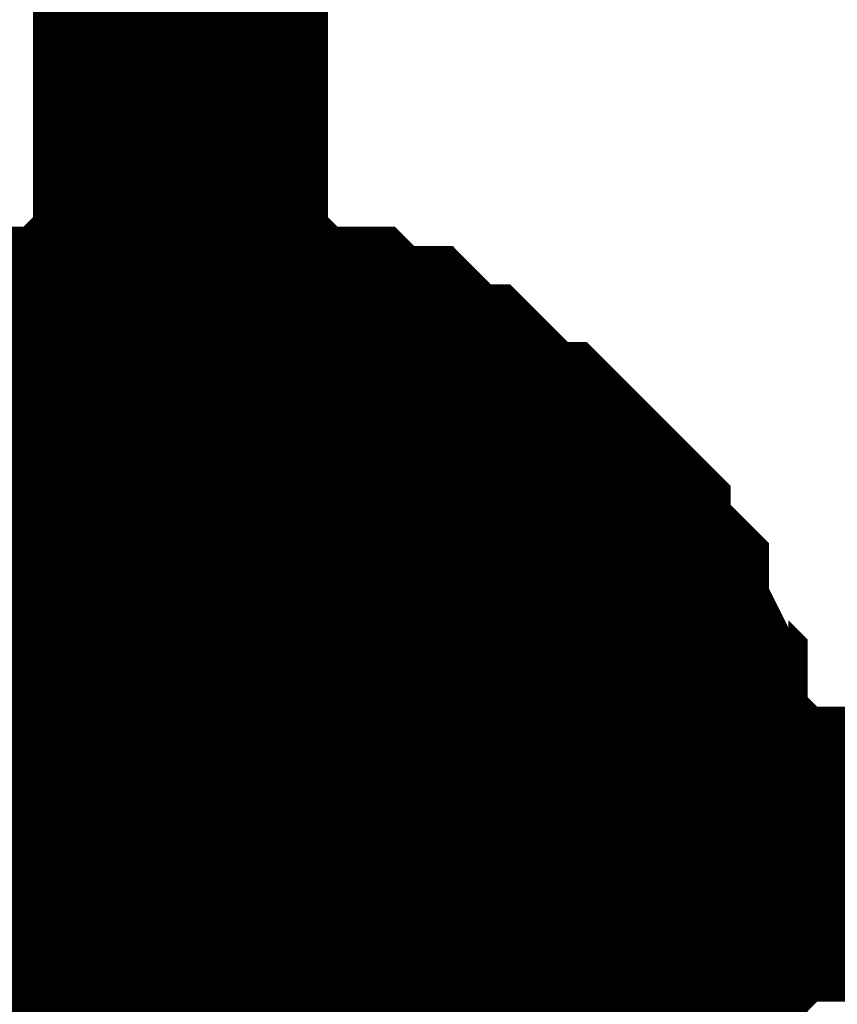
# Model space of a CAD drawing. Header units: inches. Extents: x 0 to 292, y 0 to 193.
# Tile 93 of 256: x 134.372 to 135.202, y 89.117 to 90.117. Entities that reach past the tile are written whole.
import ezdxf

# ---------------------------------------------------------------- set-up
doc = ezdxf.new("R2010")
doc.units = ezdxf.units.IN
doc.layers.add('Sheet', color=255, linetype='Continuous')

msp = doc.modelspace()

# ---------------------------------------------------------------- linework, layer by layer
at = {"layer": 'Sheet'}
for points in [[(134.53512, 91.82264, 0.29972, 0.29972, 0), (134.53512, 89.26931, 0.29972, 0.29972, 0)], [(134.2039, 89.65913, 0.29972, 0.29972, 0), (134.22338, 89.67862, 0.29972, 0.29972, 0), (134.24286, 89.69811, 0.29972, 0.29972, 0), (134.26235, 89.69811, 0.29972, 0.29972, 0), (134.28183, 89.7176, 0.29972, 0.29972, 0), (134.30131, 89.73709, 0.29972, 0.29972, 0), (134.34028, 89.73709, 0.29972, 0.29972, 0), (134.35977, 89.73709, 0.29972, 0.29972, 0), (134.37925, 89.75658, 0.29972, 0.29972, 0), (134.39873, 89.75658, 0.29972, 0.29972, 0), (134.4377, 89.75658, 0.29972, 0.29972, 0), (134.45718, 89.77607, 0.29972, 0.29972, 0), (134.47667, 89.77607, 0.29972, 0.29972, 0), (134.51564, 89.77607, 0.29972, 0.29972, 0), (134.53512, 89.77607, 0.29972, 0.29972, 0)], [(134.2039, 89.65913, 0.29972, 0.29972, 0), (134.22338, 89.67862, 0.29972, 0.29972, 0), (134.24286, 89.69811, 0.29972, 0.29972, 0), (134.26235, 89.69811, 0.29972, 0.29972, 0), (134.28183, 89.7176, 0.29972, 0.29972, 0), (134.30131, 89.73709, 0.29972, 0.29972, 0), (134.34028, 89.73709, 0.29972, 0.29972, 0), (134.35977, 89.73709, 0.29972, 0.29972, 0), (134.37925, 89.75658, 0.29972, 0.29972, 0), (134.39873, 89.75658, 0.29972, 0.29972, 0), (134.4377, 89.75658, 0.29972, 0.29972, 0), (134.45718, 89.77607, 0.29972, 0.29972, 0), (134.47667, 89.77607, 0.29972, 0.29972, 0), (134.51564, 89.77607, 0.29972, 0.29972, 0), (134.53512, 89.77607, 0.29972, 0.29972, 0)], [(134.2039, 89.65913, 0.29972, 0.29972, 0), (134.22338, 89.67862, 0.29972, 0.29972, 0), (134.24286, 89.69811, 0.29972, 0.29972, 0), (134.26235, 89.69811, 0.29972, 0.29972, 0), (134.28183, 89.7176, 0.29972, 0.29972, 0), (134.30131, 89.73709, 0.29972, 0.29972, 0), (134.34028, 89.73709, 0.29972, 0.29972, 0), (134.35977, 89.73709, 0.29972, 0.29972, 0), (134.37925, 89.75658, 0.29972, 0.29972, 0), (134.39873, 89.75658, 0.29972, 0.29972, 0), (134.4377, 89.75658, 0.29972, 0.29972, 0), (134.45718, 89.77607, 0.29972, 0.29972, 0), (134.47667, 89.77607, 0.29972, 0.29972, 0), (134.51564, 89.77607, 0.29972, 0.29972, 0), (134.53512, 89.77607, 0.29972, 0.29972, 0)], [(134.2039, 89.65913, 0.29972, 0.29972, 0), (134.22338, 89.67862, 0.29972, 0.29972, 0), (134.24286, 89.69811, 0.29972, 0.29972, 0), (134.26235, 89.69811, 0.29972, 0.29972, 0), (134.28183, 89.7176, 0.29972, 0.29972, 0), (134.30131, 89.73709, 0.29972, 0.29972, 0), (134.34028, 89.73709, 0.29972, 0.29972, 0), (134.35977, 89.73709, 0.29972, 0.29972, 0), (134.37925, 89.75658, 0.29972, 0.29972, 0), (134.39873, 89.75658, 0.29972, 0.29972, 0), (134.4377, 89.75658, 0.29972, 0.29972, 0), (134.45718, 89.77607, 0.29972, 0.29972, 0), (134.47667, 89.77607, 0.29972, 0.29972, 0), (134.51564, 89.77607, 0.29972, 0.29972, 0), (134.53512, 89.77607, 0.29972, 0.29972, 0)], [(134.2039, 89.65913, 0.29972, 0.29972, 0), (134.22338, 89.67862, 0.29972, 0.29972, 0), (134.24286, 89.69811, 0.29972, 0.29972, 0), (134.26235, 89.69811, 0.29972, 0.29972, 0), (134.28183, 89.7176, 0.29972, 0.29972, 0), (134.30131, 89.73709, 0.29972, 0.29972, 0), (134.34028, 89.73709, 0.29972, 0.29972, 0), (134.35977, 89.73709, 0.29972, 0.29972, 0), (134.37925, 89.75658, 0.29972, 0.29972, 0), (134.39873, 89.75658, 0.29972, 0.29972, 0), (134.4377, 89.75658, 0.29972, 0.29972, 0), (134.45718, 89.77607, 0.29972, 0.29972, 0), (134.47667, 89.77607, 0.29972, 0.29972, 0), (134.51564, 89.77607, 0.29972, 0.29972, 0), (134.53512, 89.77607, 0.29972, 0.29972, 0)], [(134.53512, 89.77607, 0.29972, 0.29972, 0), (134.53512, 89.77607, 0.29972, 0.29972, 0)], [(134.53512, 89.77607, 0.29972, 0.29972, 0), (134.5546, 89.77607, 0.29972, 0.29972, 0), (134.59357, 89.77607, 0.29972, 0.29972, 0), (134.61305, 89.77607, 0.29972, 0.29972, 0), (134.63254, 89.75658, 0.29972, 0.29972, 0), (134.65202, 89.75658, 0.29972, 0.29972, 0), (134.69099, 89.75658, 0.29972, 0.29972, 0), (134.71047, 89.73709, 0.29972, 0.29972, 0), (134.72996, 89.73709, 0.29972, 0.29972, 0), (134.74944, 89.73709, 0.29972, 0.29972, 0), (134.76892, 89.7176, 0.29972, 0.29972, 0), (134.78841, 89.69811, 0.29972, 0.29972, 0), (134.80789, 89.69811, 0.29972, 0.29972, 0), (134.82737, 89.67862, 0.29972, 0.29972, 0), (134.84686, 89.65913, 0.29972, 0.29972, 0), (134.86634, 89.63964, 0.29972, 0.29972, 0), (134.88583, 89.63964, 0.29972, 0.29972, 0), (134.90531, 89.62015, 0.29972, 0.29972, 0), (134.92479, 89.60065, 0.29972, 0.29972, 0), (134.94428, 89.58116, 0.29972, 0.29972, 0), (134.94428, 89.56167, 0.29972, 0.29972, 0), (134.96376, 89.54218, 0.29972, 0.29972, 0), (134.98324, 89.52269, 0.29972, 0.29972, 0), (134.98324, 89.5032, 0.29972, 0.29972, 0), (135.00273, 89.46422, 0.29972, 0.29972, 0), (135.00273, 89.44473, 0.29972, 0.29972, 0), (135.02221, 89.42523, 0.29972, 0.29972, 0), (135.02221, 89.40574, 0.29972, 0.29972, 0), (135.02221, 89.36676, 0.29972, 0.29972, 0), (135.0417, 89.34727, 0.29972, 0.29972, 0), (135.0417, 89.32778, 0.29972, 0.29972, 0), (135.0417, 89.2888, 0.29972, 0.29972, 0), (135.0417, 89.26931, 0.29972, 0.29972, 0)], [(134.53512, 89.77607, 0.29972, 0.29972, 0), (134.53512, 89.77607, 0.29972, 0.29972, 0)], [(134.53512, 89.77607, 0.29972, 0.29972, 0), (134.5546, 89.77607, 0.29972, 0.29972, 0), (134.59357, 89.77607, 0.29972, 0.29972, 0), (134.61305, 89.77607, 0.29972, 0.29972, 0), (134.63254, 89.75658, 0.29972, 0.29972, 0), (134.65202, 89.75658, 0.29972, 0.29972, 0), (134.69099, 89.75658, 0.29972, 0.29972, 0), (134.71047, 89.73709, 0.29972, 0.29972, 0), (134.72996, 89.73709, 0.29972, 0.29972, 0), (134.74944, 89.73709, 0.29972, 0.29972, 0), (134.76892, 89.7176, 0.29972, 0.29972, 0), (134.78841, 89.69811, 0.29972, 0.29972, 0), (134.80789, 89.69811, 0.29972, 0.29972, 0), (134.82737, 89.67862, 0.29972, 0.29972, 0), (134.84686, 89.65913, 0.29972, 0.29972, 0), (134.86634, 89.63964, 0.29972, 0.29972, 0), (134.88583, 89.63964, 0.29972, 0.29972, 0), (134.90531, 89.62015, 0.29972, 0.29972, 0), (134.92479, 89.60065, 0.29972, 0.29972, 0), (134.94428, 89.58116, 0.29972, 0.29972, 0), (134.94428, 89.56167, 0.29972, 0.29972, 0), (134.96376, 89.54218, 0.29972, 0.29972, 0), (134.98324, 89.52269, 0.29972, 0.29972, 0), (134.98324, 89.5032, 0.29972, 0.29972, 0), (135.00273, 89.46422, 0.29972, 0.29972, 0), (135.00273, 89.44473, 0.29972, 0.29972, 0), (135.02221, 89.42523, 0.29972, 0.29972, 0), (135.02221, 89.40574, 0.29972, 0.29972, 0), (135.02221, 89.36676, 0.29972, 0.29972, 0), (135.0417, 89.34727, 0.29972, 0.29972, 0), (135.0417, 89.32778, 0.29972, 0.29972, 0), (135.0417, 89.2888, 0.29972, 0.29972, 0), (135.0417, 89.26931, 0.29972, 0.29972, 0)], [(134.53512, 89.77607, 0.29972, 0.29972, 0), (134.53512, 89.77607, 0.29972, 0.29972, 0)], [(134.53512, 89.77607, 0.29972, 0.29972, 0), (134.5546, 89.77607, 0.29972, 0.29972, 0), (134.59357, 89.77607, 0.29972, 0.29972, 0), (134.61305, 89.77607, 0.29972, 0.29972, 0), (134.63254, 89.75658, 0.29972, 0.29972, 0), (134.65202, 89.75658, 0.29972, 0.29972, 0), (134.69099, 89.75658, 0.29972, 0.29972, 0), (134.71047, 89.73709, 0.29972, 0.29972, 0), (134.72996, 89.73709, 0.29972, 0.29972, 0), (134.74944, 89.73709, 0.29972, 0.29972, 0), (134.76892, 89.7176, 0.29972, 0.29972, 0), (134.78841, 89.69811, 0.29972, 0.29972, 0), (134.80789, 89.69811, 0.29972, 0.29972, 0), (134.82737, 89.67862, 0.29972, 0.29972, 0), (134.84686, 89.65913, 0.29972, 0.29972, 0), (134.86634, 89.63964, 0.29972, 0.29972, 0), (134.88583, 89.63964, 0.29972, 0.29972, 0), (134.90531, 89.62015, 0.29972, 0.29972, 0), (134.92479, 89.60065, 0.29972, 0.29972, 0), (134.94428, 89.58116, 0.29972, 0.29972, 0), (134.94428, 89.56167, 0.29972, 0.29972, 0), (134.96376, 89.54218, 0.29972, 0.29972, 0), (134.98324, 89.52269, 0.29972, 0.29972, 0), (134.98324, 89.5032, 0.29972, 0.29972, 0), (135.00273, 89.46422, 0.29972, 0.29972, 0), (135.00273, 89.44473, 0.29972, 0.29972, 0), (135.02221, 89.42523, 0.29972, 0.29972, 0), (135.02221, 89.40574, 0.29972, 0.29972, 0), (135.02221, 89.36676, 0.29972, 0.29972, 0), (135.0417, 89.34727, 0.29972, 0.29972, 0), (135.0417, 89.32778, 0.29972, 0.29972, 0), (135.0417, 89.2888, 0.29972, 0.29972, 0), (135.0417, 89.26931, 0.29972, 0.29972, 0)], [(134.53512, 89.77607, 0.29972, 0.29972, 0), (134.53512, 89.77607, 0.29972, 0.29972, 0)], [(134.53512, 89.77607, 0.29972, 0.29972, 0), (134.5546, 89.77607, 0.29972, 0.29972, 0), (134.59357, 89.77607, 0.29972, 0.29972, 0), (134.61305, 89.77607, 0.29972, 0.29972, 0), (134.63254, 89.75658, 0.29972, 0.29972, 0), (134.65202, 89.75658, 0.29972, 0.29972, 0), (134.69099, 89.75658, 0.29972, 0.29972, 0), (134.71047, 89.73709, 0.29972, 0.29972, 0), (134.72996, 89.73709, 0.29972, 0.29972, 0), (134.74944, 89.73709, 0.29972, 0.29972, 0), (134.76892, 89.7176, 0.29972, 0.29972, 0), (134.78841, 89.69811, 0.29972, 0.29972, 0), (134.80789, 89.69811, 0.29972, 0.29972, 0), (134.82737, 89.67862, 0.29972, 0.29972, 0), (134.84686, 89.65913, 0.29972, 0.29972, 0), (134.86634, 89.63964, 0.29972, 0.29972, 0), (134.88583, 89.63964, 0.29972, 0.29972, 0), (134.90531, 89.62015, 0.29972, 0.29972, 0), (134.92479, 89.60065, 0.29972, 0.29972, 0), (134.94428, 89.58116, 0.29972, 0.29972, 0), (134.94428, 89.56167, 0.29972, 0.29972, 0), (134.96376, 89.54218, 0.29972, 0.29972, 0), (134.98324, 89.52269, 0.29972, 0.29972, 0), (134.98324, 89.5032, 0.29972, 0.29972, 0), (135.00273, 89.46422, 0.29972, 0.29972, 0), (135.00273, 89.44473, 0.29972, 0.29972, 0), (135.02221, 89.42523, 0.29972, 0.29972, 0), (135.02221, 89.40574, 0.29972, 0.29972, 0), (135.02221, 89.36676, 0.29972, 0.29972, 0), (135.0417, 89.34727, 0.29972, 0.29972, 0), (135.0417, 89.32778, 0.29972, 0.29972, 0), (135.0417, 89.2888, 0.29972, 0.29972, 0), (135.0417, 89.26931, 0.29972, 0.29972, 0)], [(134.53512, 89.77607, 0.29972, 0.29972, 0), (134.53512, 89.77607, 0.29972, 0.29972, 0)], [(134.53512, 89.77607, 0.29972, 0.29972, 0), (134.5546, 89.77607, 0.29972, 0.29972, 0), (134.59357, 89.77607, 0.29972, 0.29972, 0), (134.61305, 89.77607, 0.29972, 0.29972, 0), (134.63254, 89.75658, 0.29972, 0.29972, 0), (134.65202, 89.75658, 0.29972, 0.29972, 0), (134.69099, 89.75658, 0.29972, 0.29972, 0), (134.71047, 89.73709, 0.29972, 0.29972, 0), (134.72996, 89.73709, 0.29972, 0.29972, 0), (134.74944, 89.73709, 0.29972, 0.29972, 0), (134.76892, 89.7176, 0.29972, 0.29972, 0), (134.78841, 89.69811, 0.29972, 0.29972, 0), (134.80789, 89.69811, 0.29972, 0.29972, 0), (134.82737, 89.67862, 0.29972, 0.29972, 0), (134.84686, 89.65913, 0.29972, 0.29972, 0), (134.86634, 89.63964, 0.29972, 0.29972, 0), (134.88583, 89.63964, 0.29972, 0.29972, 0), (134.90531, 89.62015, 0.29972, 0.29972, 0), (134.92479, 89.60065, 0.29972, 0.29972, 0), (134.94428, 89.58116, 0.29972, 0.29972, 0), (134.94428, 89.56167, 0.29972, 0.29972, 0), (134.96376, 89.54218, 0.29972, 0.29972, 0), (134.98324, 89.52269, 0.29972, 0.29972, 0), (134.98324, 89.5032, 0.29972, 0.29972, 0), (135.00273, 89.46422, 0.29972, 0.29972, 0), (135.00273, 89.44473, 0.29972, 0.29972, 0), (135.02221, 89.42523, 0.29972, 0.29972, 0), (135.02221, 89.40574, 0.29972, 0.29972, 0), (135.02221, 89.36676, 0.29972, 0.29972, 0), (135.0417, 89.34727, 0.29972, 0.29972, 0), (135.0417, 89.32778, 0.29972, 0.29972, 0), (135.0417, 89.2888, 0.29972, 0.29972, 0), (135.0417, 89.26931, 0.29972, 0.29972, 0)], [(134.30131, 89.73709, 0.09906, 0.09906, 0), (134.34028, 89.73709, 0.09906, 0.09906, 0), (134.35977, 89.73709, 0.09906, 0.09906, 0), (134.37925, 89.75658, 0.09906, 0.09906, 0), (134.39873, 89.75658, 0.09906, 0.09906, 0), (134.4377, 89.75658, 0.09906, 0.09906, 0), (134.45718, 89.77607, 0.09906, 0.09906, 0), (134.47667, 89.77607, 0.09906, 0.09906, 0), (134.51564, 89.77607, 0.09906, 0.09906, 0), (134.53512, 89.77607, 0.09906, 0.09906, 0)], [(134.30131, 89.73709, 0.09906, 0.09906, 0), (134.34028, 89.73709, 0.09906, 0.09906, 0), (134.35977, 89.73709, 0.09906, 0.09906, 0), (134.37925, 89.75658, 0.09906, 0.09906, 0), (134.39873, 89.75658, 0.09906, 0.09906, 0), (134.4377, 89.75658, 0.09906, 0.09906, 0), (134.45718, 89.77607, 0.09906, 0.09906, 0), (134.47667, 89.77607, 0.09906, 0.09906, 0), (134.51564, 89.77607, 0.09906, 0.09906, 0), (134.53512, 89.77607, 0.09906, 0.09906, 0)], [(134.30131, 89.73709, 0.09906, 0.09906, 0), (134.34028, 89.73709, 0.09906, 0.09906, 0), (134.35977, 89.73709, 0.09906, 0.09906, 0), (134.37925, 89.75658, 0.09906, 0.09906, 0), (134.39873, 89.75658, 0.09906, 0.09906, 0), (134.4377, 89.75658, 0.09906, 0.09906, 0), (134.45718, 89.77607, 0.09906, 0.09906, 0), (134.47667, 89.77607, 0.09906, 0.09906, 0), (134.51564, 89.77607, 0.09906, 0.09906, 0), (134.53512, 89.77607, 0.09906, 0.09906, 0)], [(134.30131, 89.73709, 0.09906, 0.09906, 0), (134.34028, 89.73709, 0.09906, 0.09906, 0), (134.35977, 89.73709, 0.09906, 0.09906, 0), (134.37925, 89.75658, 0.09906, 0.09906, 0), (134.39873, 89.75658, 0.09906, 0.09906, 0), (134.4377, 89.75658, 0.09906, 0.09906, 0), (134.45718, 89.77607, 0.09906, 0.09906, 0), (134.47667, 89.77607, 0.09906, 0.09906, 0), (134.51564, 89.77607, 0.09906, 0.09906, 0), (134.53512, 89.77607, 0.09906, 0.09906, 0)], [(134.30131, 89.73709, 0.09906, 0.09906, 0), (134.34028, 89.73709, 0.09906, 0.09906, 0), (134.35977, 89.73709, 0.09906, 0.09906, 0), (134.37925, 89.75658, 0.09906, 0.09906, 0), (134.39873, 89.75658, 0.09906, 0.09906, 0), (134.4377, 89.75658, 0.09906, 0.09906, 0), (134.45718, 89.77607, 0.09906, 0.09906, 0), (134.47667, 89.77607, 0.09906, 0.09906, 0), (134.51564, 89.77607, 0.09906, 0.09906, 0), (134.53512, 89.77607, 0.09906, 0.09906, 0)], [(134.53512, 89.77607, 0.09906, 0.09906, 0), (134.53512, 89.77607, 0.09906, 0.09906, 0)], [(134.53512, 89.77607, 0.09906, 0.09906, 0), (134.5546, 89.77607, 0.09906, 0.09906, 0), (134.59357, 89.77607, 0.09906, 0.09906, 0), (134.61305, 89.77607, 0.09906, 0.09906, 0), (134.63254, 89.75658, 0.09906, 0.09906, 0), (134.65202, 89.75658, 0.09906, 0.09906, 0), (134.69099, 89.75658, 0.09906, 0.09906, 0), (134.71047, 89.73709, 0.09906, 0.09906, 0), (134.72996, 89.73709, 0.09906, 0.09906, 0), (134.74944, 89.73709, 0.09906, 0.09906, 0), (134.76892, 89.7176, 0.09906, 0.09906, 0), (134.78841, 89.69811, 0.09906, 0.09906, 0), (134.80789, 89.69811, 0.09906, 0.09906, 0), (134.82737, 89.67862, 0.09906, 0.09906, 0), (134.84686, 89.65913, 0.09906, 0.09906, 0), (134.86634, 89.63964, 0.09906, 0.09906, 0), (134.88583, 89.63964, 0.09906, 0.09906, 0), (134.90531, 89.62015, 0.09906, 0.09906, 0), (134.92479, 89.60065, 0.09906, 0.09906, 0), (134.94428, 89.58116, 0.09906, 0.09906, 0), (134.94428, 89.56167, 0.09906, 0.09906, 0), (134.96376, 89.54218, 0.09906, 0.09906, 0), (134.98324, 89.52269, 0.09906, 0.09906, 0), (134.98324, 89.5032, 0.09906, 0.09906, 0), (135.00273, 89.46422, 0.09906, 0.09906, 0), (135.00273, 89.44473, 0.09906, 0.09906, 0), (135.02221, 89.42523, 0.09906, 0.09906, 0), (135.02221, 89.40574, 0.09906, 0.09906, 0), (135.02221, 89.36676, 0.09906, 0.09906, 0), (135.0417, 89.34727, 0.09906, 0.09906, 0), (135.0417, 89.32778, 0.09906, 0.09906, 0), (135.0417, 89.2888, 0.09906, 0.09906, 0), (135.0417, 89.26931, 0.09906, 0.09906, 0)], [(134.53512, 89.77607, 0.09906, 0.09906, 0), (134.53512, 89.77607, 0.09906, 0.09906, 0)], [(134.53512, 89.77607, 0.09906, 0.09906, 0), (134.5546, 89.77607, 0.09906, 0.09906, 0), (134.59357, 89.77607, 0.09906, 0.09906, 0), (134.61305, 89.77607, 0.09906, 0.09906, 0), (134.63254, 89.75658, 0.09906, 0.09906, 0), (134.65202, 89.75658, 0.09906, 0.09906, 0), (134.69099, 89.75658, 0.09906, 0.09906, 0), (134.71047, 89.73709, 0.09906, 0.09906, 0), (134.72996, 89.73709, 0.09906, 0.09906, 0), (134.74944, 89.73709, 0.09906, 0.09906, 0), (134.76892, 89.7176, 0.09906, 0.09906, 0), (134.78841, 89.69811, 0.09906, 0.09906, 0), (134.80789, 89.69811, 0.09906, 0.09906, 0), (134.82737, 89.67862, 0.09906, 0.09906, 0), (134.84686, 89.65913, 0.09906, 0.09906, 0), (134.86634, 89.63964, 0.09906, 0.09906, 0), (134.88583, 89.63964, 0.09906, 0.09906, 0), (134.90531, 89.62015, 0.09906, 0.09906, 0), (134.92479, 89.60065, 0.09906, 0.09906, 0), (134.94428, 89.58116, 0.09906, 0.09906, 0), (134.94428, 89.56167, 0.09906, 0.09906, 0), (134.96376, 89.54218, 0.09906, 0.09906, 0), (134.98324, 89.52269, 0.09906, 0.09906, 0), (134.98324, 89.5032, 0.09906, 0.09906, 0), (135.00273, 89.46422, 0.09906, 0.09906, 0), (135.00273, 89.44473, 0.09906, 0.09906, 0), (135.02221, 89.42523, 0.09906, 0.09906, 0), (135.02221, 89.40574, 0.09906, 0.09906, 0), (135.02221, 89.36676, 0.09906, 0.09906, 0), (135.0417, 89.34727, 0.09906, 0.09906, 0), (135.0417, 89.32778, 0.09906, 0.09906, 0), (135.0417, 89.2888, 0.09906, 0.09906, 0), (135.0417, 89.26931, 0.09906, 0.09906, 0)], [(134.53512, 89.77607, 0.09906, 0.09906, 0), (134.53512, 89.77607, 0.09906, 0.09906, 0)], [(134.53512, 89.77607, 0.09906, 0.09906, 0), (134.5546, 89.77607, 0.09906, 0.09906, 0), (134.59357, 89.77607, 0.09906, 0.09906, 0), (134.61305, 89.77607, 0.09906, 0.09906, 0), (134.63254, 89.75658, 0.09906, 0.09906, 0), (134.65202, 89.75658, 0.09906, 0.09906, 0), (134.69099, 89.75658, 0.09906, 0.09906, 0), (134.71047, 89.73709, 0.09906, 0.09906, 0), (134.72996, 89.73709, 0.09906, 0.09906, 0), (134.74944, 89.73709, 0.09906, 0.09906, 0), (134.76892, 89.7176, 0.09906, 0.09906, 0), (134.78841, 89.69811, 0.09906, 0.09906, 0), (134.80789, 89.69811, 0.09906, 0.09906, 0), (134.82737, 89.67862, 0.09906, 0.09906, 0), (134.84686, 89.65913, 0.09906, 0.09906, 0), (134.86634, 89.63964, 0.09906, 0.09906, 0), (134.88583, 89.63964, 0.09906, 0.09906, 0), (134.90531, 89.62015, 0.09906, 0.09906, 0), (134.92479, 89.60065, 0.09906, 0.09906, 0), (134.94428, 89.58116, 0.09906, 0.09906, 0), (134.94428, 89.56167, 0.09906, 0.09906, 0), (134.96376, 89.54218, 0.09906, 0.09906, 0), (134.98324, 89.52269, 0.09906, 0.09906, 0), (134.98324, 89.5032, 0.09906, 0.09906, 0), (135.00273, 89.46422, 0.09906, 0.09906, 0), (135.00273, 89.44473, 0.09906, 0.09906, 0), (135.02221, 89.42523, 0.09906, 0.09906, 0), (135.02221, 89.40574, 0.09906, 0.09906, 0), (135.02221, 89.36676, 0.09906, 0.09906, 0), (135.0417, 89.34727, 0.09906, 0.09906, 0), (135.0417, 89.32778, 0.09906, 0.09906, 0), (135.0417, 89.2888, 0.09906, 0.09906, 0), (135.0417, 89.26931, 0.09906, 0.09906, 0)], [(134.53512, 89.77607, 0.09906, 0.09906, 0), (134.53512, 89.77607, 0.09906, 0.09906, 0)], [(134.53512, 89.77607, 0.09906, 0.09906, 0), (134.5546, 89.77607, 0.09906, 0.09906, 0), (134.59357, 89.77607, 0.09906, 0.09906, 0), (134.61305, 89.77607, 0.09906, 0.09906, 0), (134.63254, 89.75658, 0.09906, 0.09906, 0), (134.65202, 89.75658, 0.09906, 0.09906, 0), (134.69099, 89.75658, 0.09906, 0.09906, 0), (134.71047, 89.73709, 0.09906, 0.09906, 0), (134.72996, 89.73709, 0.09906, 0.09906, 0), (134.74944, 89.73709, 0.09906, 0.09906, 0), (134.76892, 89.7176, 0.09906, 0.09906, 0), (134.78841, 89.69811, 0.09906, 0.09906, 0), (134.80789, 89.69811, 0.09906, 0.09906, 0), (134.82737, 89.67862, 0.09906, 0.09906, 0), (134.84686, 89.65913, 0.09906, 0.09906, 0), (134.86634, 89.63964, 0.09906, 0.09906, 0), (134.88583, 89.63964, 0.09906, 0.09906, 0), (134.90531, 89.62015, 0.09906, 0.09906, 0), (134.92479, 89.60065, 0.09906, 0.09906, 0), (134.94428, 89.58116, 0.09906, 0.09906, 0), (134.94428, 89.56167, 0.09906, 0.09906, 0), (134.96376, 89.54218, 0.09906, 0.09906, 0), (134.98324, 89.52269, 0.09906, 0.09906, 0), (134.98324, 89.5032, 0.09906, 0.09906, 0), (135.00273, 89.46422, 0.09906, 0.09906, 0), (135.00273, 89.44473, 0.09906, 0.09906, 0), (135.02221, 89.42523, 0.09906, 0.09906, 0), (135.02221, 89.40574, 0.09906, 0.09906, 0), (135.02221, 89.36676, 0.09906, 0.09906, 0), (135.0417, 89.34727, 0.09906, 0.09906, 0), (135.0417, 89.32778, 0.09906, 0.09906, 0), (135.0417, 89.2888, 0.09906, 0.09906, 0), (135.0417, 89.26931, 0.09906, 0.09906, 0)], [(134.53512, 89.77607, 0.09906, 0.09906, 0), (134.53512, 89.77607, 0.09906, 0.09906, 0)], [(134.53512, 89.77607, 0.09906, 0.09906, 0), (134.5546, 89.77607, 0.09906, 0.09906, 0), (134.59357, 89.77607, 0.09906, 0.09906, 0), (134.61305, 89.77607, 0.09906, 0.09906, 0), (134.63254, 89.75658, 0.09906, 0.09906, 0), (134.65202, 89.75658, 0.09906, 0.09906, 0), (134.69099, 89.75658, 0.09906, 0.09906, 0), (134.71047, 89.73709, 0.09906, 0.09906, 0), (134.72996, 89.73709, 0.09906, 0.09906, 0), (134.74944, 89.73709, 0.09906, 0.09906, 0), (134.76892, 89.7176, 0.09906, 0.09906, 0), (134.78841, 89.69811, 0.09906, 0.09906, 0), (134.80789, 89.69811, 0.09906, 0.09906, 0), (134.82737, 89.67862, 0.09906, 0.09906, 0), (134.84686, 89.65913, 0.09906, 0.09906, 0), (134.86634, 89.63964, 0.09906, 0.09906, 0), (134.88583, 89.63964, 0.09906, 0.09906, 0), (134.90531, 89.62015, 0.09906, 0.09906, 0), (134.92479, 89.60065, 0.09906, 0.09906, 0), (134.94428, 89.58116, 0.09906, 0.09906, 0), (134.94428, 89.56167, 0.09906, 0.09906, 0), (134.96376, 89.54218, 0.09906, 0.09906, 0), (134.98324, 89.52269, 0.09906, 0.09906, 0), (134.98324, 89.5032, 0.09906, 0.09906, 0), (135.00273, 89.46422, 0.09906, 0.09906, 0), (135.00273, 89.44473, 0.09906, 0.09906, 0), (135.02221, 89.42523, 0.09906, 0.09906, 0), (135.02221, 89.40574, 0.09906, 0.09906, 0), (135.02221, 89.36676, 0.09906, 0.09906, 0), (135.0417, 89.34727, 0.09906, 0.09906, 0), (135.0417, 89.32778, 0.09906, 0.09906, 0), (135.0417, 89.2888, 0.09906, 0.09906, 0), (135.0417, 89.26931, 0.09906, 0.09906, 0)], [(121.30567, 89.26931, 0.29972, 0.29972, 0), (134.53512, 89.26931, 0.29972, 0.29972, 0), (140.3023, 89.26931, 0.29972, 0.29972, 0)], [(135.0417, 89.26931, 0.29972, 0.29972, 0), (135.0417, 89.24981, 0.29972, 0.29972, 0), (135.0417, 89.21083, 0.29972, 0.29972, 0), (135.0417, 89.19134, 0.29972, 0.29972, 0), (135.02221, 89.17185, 0.29972, 0.29972, 0), (135.02221, 89.15236, 0.29972, 0.29972, 0), (135.02221, 89.11338, 0.29972, 0.29972, 0), (135.00273, 89.09389, 0.29972, 0.29972, 0), (135.00273, 89.07439, 0.29972, 0.29972, 0), (134.98324, 89.0549, 0.29972, 0.29972, 0), (134.98324, 89.03541, 0.29972, 0.29972, 0), (134.96376, 89.01592, 0.29972, 0.29972, 0), (134.94428, 88.99643, 0.29972, 0.29972, 0), (134.94428, 88.97694, 0.29972, 0.29972, 0), (134.92479, 88.95745, 0.29972, 0.29972, 0)], [(135.0417, 89.26931, 0.29972, 0.29972, 0), (135.0417, 89.24981, 0.29972, 0.29972, 0), (135.0417, 89.21083, 0.29972, 0.29972, 0), (135.0417, 89.19134, 0.29972, 0.29972, 0), (135.02221, 89.17185, 0.29972, 0.29972, 0), (135.02221, 89.15236, 0.29972, 0.29972, 0), (135.02221, 89.11338, 0.29972, 0.29972, 0), (135.00273, 89.09389, 0.29972, 0.29972, 0), (135.00273, 89.07439, 0.29972, 0.29972, 0), (134.98324, 89.0549, 0.29972, 0.29972, 0), (134.98324, 89.03541, 0.29972, 0.29972, 0), (134.96376, 89.01592, 0.29972, 0.29972, 0), (134.94428, 88.99643, 0.29972, 0.29972, 0), (134.94428, 88.97694, 0.29972, 0.29972, 0), (134.92479, 88.95745, 0.29972, 0.29972, 0)], [(135.0417, 89.26931, 0.29972, 0.29972, 0), (135.0417, 89.24981, 0.29972, 0.29972, 0), (135.0417, 89.21083, 0.29972, 0.29972, 0), (135.0417, 89.19134, 0.29972, 0.29972, 0), (135.02221, 89.17185, 0.29972, 0.29972, 0), (135.02221, 89.15236, 0.29972, 0.29972, 0), (135.02221, 89.11338, 0.29972, 0.29972, 0), (135.00273, 89.09389, 0.29972, 0.29972, 0), (135.00273, 89.07439, 0.29972, 0.29972, 0), (134.98324, 89.0549, 0.29972, 0.29972, 0), (134.98324, 89.03541, 0.29972, 0.29972, 0), (134.96376, 89.01592, 0.29972, 0.29972, 0), (134.94428, 88.99643, 0.29972, 0.29972, 0), (134.94428, 88.97694, 0.29972, 0.29972, 0), (134.92479, 88.95745, 0.29972, 0.29972, 0)], [(135.0417, 89.26931, 0.29972, 0.29972, 0), (135.0417, 89.24981, 0.29972, 0.29972, 0), (135.0417, 89.21083, 0.29972, 0.29972, 0), (135.0417, 89.19134, 0.29972, 0.29972, 0), (135.02221, 89.17185, 0.29972, 0.29972, 0), (135.02221, 89.15236, 0.29972, 0.29972, 0), (135.02221, 89.11338, 0.29972, 0.29972, 0), (135.00273, 89.09389, 0.29972, 0.29972, 0), (135.00273, 89.07439, 0.29972, 0.29972, 0), (134.98324, 89.0549, 0.29972, 0.29972, 0), (134.98324, 89.03541, 0.29972, 0.29972, 0), (134.96376, 89.01592, 0.29972, 0.29972, 0), (134.94428, 88.99643, 0.29972, 0.29972, 0), (134.94428, 88.97694, 0.29972, 0.29972, 0), (134.92479, 88.95745, 0.29972, 0.29972, 0)], [(135.0417, 89.26931, 0.29972, 0.29972, 0), (135.0417, 89.24981, 0.29972, 0.29972, 0), (135.0417, 89.21083, 0.29972, 0.29972, 0), (135.0417, 89.19134, 0.29972, 0.29972, 0), (135.02221, 89.17185, 0.29972, 0.29972, 0), (135.02221, 89.15236, 0.29972, 0.29972, 0), (135.02221, 89.11338, 0.29972, 0.29972, 0), (135.00273, 89.09389, 0.29972, 0.29972, 0), (135.00273, 89.07439, 0.29972, 0.29972, 0), (134.98324, 89.0549, 0.29972, 0.29972, 0), (134.98324, 89.03541, 0.29972, 0.29972, 0), (134.96376, 89.01592, 0.29972, 0.29972, 0), (134.94428, 88.99643, 0.29972, 0.29972, 0), (134.94428, 88.97694, 0.29972, 0.29972, 0), (134.92479, 88.95745, 0.29972, 0.29972, 0)], [(135.0417, 89.26931, 0.29972, 0.29972, 0), (135.0417, 89.26931, 0.29972, 0.29972, 0), (135.0417, 89.26931, 0.29972, 0.29972, 0), (135.0417, 89.26931, 0.29972, 0.29972, 0), (135.0417, 89.26931, 0.29972, 0.29972, 0), (135.0417, 89.26931, 0.29972, 0.29972, 0), (135.0417, 89.26931, 0.29972, 0.29972, 0), (135.0417, 89.26931, 0.29972, 0.29972, 0), (135.0417, 89.26931, 0.29972, 0.29972, 0), (135.0417, 89.26931, 0.29972, 0.29972, 0), (135.0417, 89.26931, 0.29972, 0.29972, 0), (135.0417, 89.26931, 0.29972, 0.29972, 0), (135.0417, 89.26931, 0.29972, 0.29972, 0), (135.0417, 89.26931, 0.29972, 0.29972, 0), (135.0417, 89.26931, 0.29972, 0.29972, 0), (135.0417, 89.26931, 0.29972, 0.29972, 0), (135.0417, 89.26931, 0.29972, 0.29972, 0), (135.0417, 89.26931, 0.29972, 0.29972, 0), (135.0417, 89.26931, 0.29972, 0.29972, 0), (135.0417, 89.26931, 0.29972, 0.29972, 0), (135.0417, 89.26931, 0.29972, 0.29972, 0), (135.0417, 89.26931, 0.29972, 0.29972, 0), (135.0417, 89.26931, 0.29972, 0.29972, 0), (135.0417, 89.26931, 0.29972, 0.29972, 0), (135.0417, 89.26931, 0.29972, 0.29972, 0), (135.0417, 89.26931, 0.29972, 0.29972, 0), (135.0417, 89.26931, 0.29972, 0.29972, 0), (135.0417, 89.26931, 0.29972, 0.29972, 0), (135.0417, 89.26931, 0.29972, 0.29972, 0), (135.0417, 89.26931, 0.29972, 0.29972, 0), (135.0417, 89.26931, 0.29972, 0.29972, 0), (135.0417, 89.26931, 0.29972, 0.29972, 0), (135.0417, 89.26931, 0.29972, 0.29972, 0)], [(135.0417, 89.26931, 0.29972, 0.29972, 0), (135.0417, 89.26931, 0.29972, 0.29972, 0)], [(135.0417, 89.26931, 0.29972, 0.29972, 0), (135.0417, 89.26931, 0.29972, 0.29972, 0), (135.0417, 89.26931, 0.29972, 0.29972, 0), (135.0417, 89.26931, 0.29972, 0.29972, 0), (135.0417, 89.26931, 0.29972, 0.29972, 0), (135.0417, 89.26931, 0.29972, 0.29972, 0), (135.0417, 89.26931, 0.29972, 0.29972, 0), (135.0417, 89.26931, 0.29972, 0.29972, 0), (135.0417, 89.26931, 0.29972, 0.29972, 0), (135.0417, 89.26931, 0.29972, 0.29972, 0), (135.0417, 89.26931, 0.29972, 0.29972, 0), (135.0417, 89.26931, 0.29972, 0.29972, 0), (135.0417, 89.26931, 0.29972, 0.29972, 0), (135.0417, 89.26931, 0.29972, 0.29972, 0), (135.0417, 89.26931, 0.29972, 0.29972, 0), (135.0417, 89.26931, 0.29972, 0.29972, 0), (135.0417, 89.26931, 0.29972, 0.29972, 0), (135.0417, 89.26931, 0.29972, 0.29972, 0), (135.0417, 89.26931, 0.29972, 0.29972, 0), (135.0417, 89.26931, 0.29972, 0.29972, 0), (135.0417, 89.26931, 0.29972, 0.29972, 0), (135.0417, 89.26931, 0.29972, 0.29972, 0), (135.0417, 89.26931, 0.29972, 0.29972, 0), (135.0417, 89.26931, 0.29972, 0.29972, 0), (135.0417, 89.26931, 0.29972, 0.29972, 0), (135.0417, 89.26931, 0.29972, 0.29972, 0), (135.0417, 89.26931, 0.29972, 0.29972, 0), (135.0417, 89.26931, 0.29972, 0.29972, 0), (135.0417, 89.26931, 0.29972, 0.29972, 0), (135.0417, 89.26931, 0.29972, 0.29972, 0), (135.0417, 89.26931, 0.29972, 0.29972, 0), (135.0417, 89.26931, 0.29972, 0.29972, 0), (135.0417, 89.26931, 0.29972, 0.29972, 0)], [(135.0417, 89.26931, 0.29972, 0.29972, 0), (135.0417, 89.26931, 0.29972, 0.29972, 0)], [(135.0417, 89.26931, 0.29972, 0.29972, 0), (135.0417, 89.26931, 0.29972, 0.29972, 0), (135.0417, 89.26931, 0.29972, 0.29972, 0), (135.0417, 89.26931, 0.29972, 0.29972, 0), (135.0417, 89.26931, 0.29972, 0.29972, 0), (135.0417, 89.26931, 0.29972, 0.29972, 0), (135.0417, 89.26931, 0.29972, 0.29972, 0), (135.0417, 89.26931, 0.29972, 0.29972, 0), (135.0417, 89.26931, 0.29972, 0.29972, 0), (135.0417, 89.26931, 0.29972, 0.29972, 0), (135.0417, 89.26931, 0.29972, 0.29972, 0), (135.0417, 89.26931, 0.29972, 0.29972, 0), (135.0417, 89.26931, 0.29972, 0.29972, 0), (135.0417, 89.26931, 0.29972, 0.29972, 0), (135.0417, 89.26931, 0.29972, 0.29972, 0), (135.0417, 89.26931, 0.29972, 0.29972, 0), (135.0417, 89.26931, 0.29972, 0.29972, 0), (135.0417, 89.26931, 0.29972, 0.29972, 0), (135.0417, 89.26931, 0.29972, 0.29972, 0), (135.0417, 89.26931, 0.29972, 0.29972, 0), (135.0417, 89.26931, 0.29972, 0.29972, 0), (135.0417, 89.26931, 0.29972, 0.29972, 0), (135.0417, 89.26931, 0.29972, 0.29972, 0), (135.0417, 89.26931, 0.29972, 0.29972, 0), (135.0417, 89.26931, 0.29972, 0.29972, 0), (135.0417, 89.26931, 0.29972, 0.29972, 0), (135.0417, 89.26931, 0.29972, 0.29972, 0), (135.0417, 89.26931, 0.29972, 0.29972, 0), (135.0417, 89.26931, 0.29972, 0.29972, 0), (135.0417, 89.26931, 0.29972, 0.29972, 0), (135.0417, 89.26931, 0.29972, 0.29972, 0), (135.0417, 89.26931, 0.29972, 0.29972, 0), (135.0417, 89.26931, 0.29972, 0.29972, 0)], [(135.0417, 89.26931, 0.29972, 0.29972, 0), (135.0417, 89.26931, 0.29972, 0.29972, 0)], [(135.0417, 89.26931, 0.29972, 0.29972, 0), (135.0417, 89.26931, 0.29972, 0.29972, 0), (135.0417, 89.26931, 0.29972, 0.29972, 0), (135.0417, 89.26931, 0.29972, 0.29972, 0), (135.0417, 89.26931, 0.29972, 0.29972, 0), (135.0417, 89.26931, 0.29972, 0.29972, 0), (135.0417, 89.26931, 0.29972, 0.29972, 0), (135.0417, 89.26931, 0.29972, 0.29972, 0), (135.0417, 89.26931, 0.29972, 0.29972, 0), (135.0417, 89.26931, 0.29972, 0.29972, 0), (135.0417, 89.26931, 0.29972, 0.29972, 0), (135.0417, 89.26931, 0.29972, 0.29972, 0), (135.0417, 89.26931, 0.29972, 0.29972, 0), (135.0417, 89.26931, 0.29972, 0.29972, 0), (135.0417, 89.26931, 0.29972, 0.29972, 0), (135.0417, 89.26931, 0.29972, 0.29972, 0), (135.0417, 89.26931, 0.29972, 0.29972, 0), (135.0417, 89.26931, 0.29972, 0.29972, 0), (135.0417, 89.26931, 0.29972, 0.29972, 0), (135.0417, 89.26931, 0.29972, 0.29972, 0), (135.0417, 89.26931, 0.29972, 0.29972, 0), (135.0417, 89.26931, 0.29972, 0.29972, 0), (135.0417, 89.26931, 0.29972, 0.29972, 0), (135.0417, 89.26931, 0.29972, 0.29972, 0), (135.0417, 89.26931, 0.29972, 0.29972, 0), (135.0417, 89.26931, 0.29972, 0.29972, 0), (135.0417, 89.26931, 0.29972, 0.29972, 0), (135.0417, 89.26931, 0.29972, 0.29972, 0), (135.0417, 89.26931, 0.29972, 0.29972, 0), (135.0417, 89.26931, 0.29972, 0.29972, 0), (135.0417, 89.26931, 0.29972, 0.29972, 0), (135.0417, 89.26931, 0.29972, 0.29972, 0), (135.0417, 89.26931, 0.29972, 0.29972, 0)], [(135.0417, 89.26931, 0.29972, 0.29972, 0), (135.0417, 89.26931, 0.29972, 0.29972, 0)], [(135.0417, 89.26931, 0.29972, 0.29972, 0), (135.0417, 89.26931, 0.29972, 0.29972, 0), (135.0417, 89.26931, 0.29972, 0.29972, 0), (135.0417, 89.26931, 0.29972, 0.29972, 0), (135.0417, 89.26931, 0.29972, 0.29972, 0), (135.0417, 89.26931, 0.29972, 0.29972, 0), (135.0417, 89.26931, 0.29972, 0.29972, 0), (135.0417, 89.26931, 0.29972, 0.29972, 0), (135.0417, 89.26931, 0.29972, 0.29972, 0), (135.0417, 89.26931, 0.29972, 0.29972, 0), (135.0417, 89.26931, 0.29972, 0.29972, 0), (135.0417, 89.26931, 0.29972, 0.29972, 0), (135.0417, 89.26931, 0.29972, 0.29972, 0), (135.0417, 89.26931, 0.29972, 0.29972, 0), (135.0417, 89.26931, 0.29972, 0.29972, 0), (135.0417, 89.26931, 0.29972, 0.29972, 0), (135.0417, 89.26931, 0.29972, 0.29972, 0), (135.0417, 89.26931, 0.29972, 0.29972, 0), (135.0417, 89.26931, 0.29972, 0.29972, 0), (135.0417, 89.26931, 0.29972, 0.29972, 0), (135.0417, 89.26931, 0.29972, 0.29972, 0), (135.0417, 89.26931, 0.29972, 0.29972, 0), (135.0417, 89.26931, 0.29972, 0.29972, 0), (135.0417, 89.26931, 0.29972, 0.29972, 0), (135.0417, 89.26931, 0.29972, 0.29972, 0), (135.0417, 89.26931, 0.29972, 0.29972, 0), (135.0417, 89.26931, 0.29972, 0.29972, 0), (135.0417, 89.26931, 0.29972, 0.29972, 0), (135.0417, 89.26931, 0.29972, 0.29972, 0), (135.0417, 89.26931, 0.29972, 0.29972, 0), (135.0417, 89.26931, 0.29972, 0.29972, 0), (135.0417, 89.26931, 0.29972, 0.29972, 0), (135.0417, 89.26931, 0.29972, 0.29972, 0)], [(135.0417, 89.26931, 0.29972, 0.29972, 0), (135.0417, 89.26931, 0.29972, 0.29972, 0)], [(135.0417, 89.26931, 0.09906, 0.09906, 0), (135.0417, 89.24981, 0.09906, 0.09906, 0), (135.0417, 89.21083, 0.09906, 0.09906, 0), (135.0417, 89.19134, 0.09906, 0.09906, 0), (135.02221, 89.17185, 0.09906, 0.09906, 0), (135.02221, 89.15236, 0.09906, 0.09906, 0), (135.02221, 89.11338, 0.09906, 0.09906, 0), (135.00273, 89.09389, 0.09906, 0.09906, 0), (135.00273, 89.07439, 0.09906, 0.09906, 0), (134.98324, 89.0549, 0.09906, 0.09906, 0)], [(135.0417, 89.26931, 0.09906, 0.09906, 0), (135.0417, 89.24981, 0.09906, 0.09906, 0), (135.0417, 89.21083, 0.09906, 0.09906, 0), (135.0417, 89.19134, 0.09906, 0.09906, 0), (135.02221, 89.17185, 0.09906, 0.09906, 0), (135.02221, 89.15236, 0.09906, 0.09906, 0), (135.02221, 89.11338, 0.09906, 0.09906, 0), (135.00273, 89.09389, 0.09906, 0.09906, 0), (135.00273, 89.07439, 0.09906, 0.09906, 0), (134.98324, 89.0549, 0.09906, 0.09906, 0)], [(135.0417, 89.26931, 0.09906, 0.09906, 0), (135.0417, 89.24981, 0.09906, 0.09906, 0), (135.0417, 89.21083, 0.09906, 0.09906, 0), (135.0417, 89.19134, 0.09906, 0.09906, 0), (135.02221, 89.17185, 0.09906, 0.09906, 0), (135.02221, 89.15236, 0.09906, 0.09906, 0), (135.02221, 89.11338, 0.09906, 0.09906, 0), (135.00273, 89.09389, 0.09906, 0.09906, 0), (135.00273, 89.07439, 0.09906, 0.09906, 0), (134.98324, 89.0549, 0.09906, 0.09906, 0)], [(135.0417, 89.26931, 0.09906, 0.09906, 0), (135.0417, 89.24981, 0.09906, 0.09906, 0), (135.0417, 89.21083, 0.09906, 0.09906, 0), (135.0417, 89.19134, 0.09906, 0.09906, 0), (135.02221, 89.17185, 0.09906, 0.09906, 0), (135.02221, 89.15236, 0.09906, 0.09906, 0), (135.02221, 89.11338, 0.09906, 0.09906, 0), (135.00273, 89.09389, 0.09906, 0.09906, 0), (135.00273, 89.07439, 0.09906, 0.09906, 0), (134.98324, 89.0549, 0.09906, 0.09906, 0)], [(135.0417, 89.26931, 0.09906, 0.09906, 0), (135.0417, 89.24981, 0.09906, 0.09906, 0), (135.0417, 89.21083, 0.09906, 0.09906, 0), (135.0417, 89.19134, 0.09906, 0.09906, 0), (135.02221, 89.17185, 0.09906, 0.09906, 0), (135.02221, 89.15236, 0.09906, 0.09906, 0), (135.02221, 89.11338, 0.09906, 0.09906, 0), (135.00273, 89.09389, 0.09906, 0.09906, 0), (135.00273, 89.07439, 0.09906, 0.09906, 0), (134.98324, 89.0549, 0.09906, 0.09906, 0)], [(135.0417, 89.26931, 0.09906, 0.09906, 0), (135.0417, 89.26931, 0.09906, 0.09906, 0), (135.0417, 89.26931, 0.09906, 0.09906, 0), (135.0417, 89.26931, 0.09906, 0.09906, 0), (135.0417, 89.26931, 0.09906, 0.09906, 0), (135.0417, 89.26931, 0.09906, 0.09906, 0), (135.0417, 89.26931, 0.09906, 0.09906, 0), (135.0417, 89.26931, 0.09906, 0.09906, 0), (135.0417, 89.26931, 0.09906, 0.09906, 0), (135.0417, 89.26931, 0.09906, 0.09906, 0), (135.0417, 89.26931, 0.09906, 0.09906, 0), (135.0417, 89.26931, 0.09906, 0.09906, 0), (135.0417, 89.26931, 0.09906, 0.09906, 0), (135.0417, 89.26931, 0.09906, 0.09906, 0), (135.0417, 89.26931, 0.09906, 0.09906, 0), (135.0417, 89.26931, 0.09906, 0.09906, 0), (135.0417, 89.26931, 0.09906, 0.09906, 0), (135.0417, 89.26931, 0.09906, 0.09906, 0), (135.0417, 89.26931, 0.09906, 0.09906, 0), (135.0417, 89.26931, 0.09906, 0.09906, 0), (135.0417, 89.26931, 0.09906, 0.09906, 0), (135.0417, 89.26931, 0.09906, 0.09906, 0), (135.0417, 89.26931, 0.09906, 0.09906, 0), (135.0417, 89.26931, 0.09906, 0.09906, 0), (135.0417, 89.26931, 0.09906, 0.09906, 0), (135.0417, 89.26931, 0.09906, 0.09906, 0), (135.0417, 89.26931, 0.09906, 0.09906, 0), (135.0417, 89.26931, 0.09906, 0.09906, 0), (135.0417, 89.26931, 0.09906, 0.09906, 0), (135.0417, 89.26931, 0.09906, 0.09906, 0), (135.0417, 89.26931, 0.09906, 0.09906, 0), (135.0417, 89.26931, 0.09906, 0.09906, 0), (135.0417, 89.26931, 0.09906, 0.09906, 0)], [(135.0417, 89.26931, 0.09906, 0.09906, 0), (135.0417, 89.26931, 0.09906, 0.09906, 0)], [(135.0417, 89.26931, 0.09906, 0.09906, 0), (135.0417, 89.26931, 0.09906, 0.09906, 0), (135.0417, 89.26931, 0.09906, 0.09906, 0), (135.0417, 89.26931, 0.09906, 0.09906, 0), (135.0417, 89.26931, 0.09906, 0.09906, 0), (135.0417, 89.26931, 0.09906, 0.09906, 0), (135.0417, 89.26931, 0.09906, 0.09906, 0), (135.0417, 89.26931, 0.09906, 0.09906, 0), (135.0417, 89.26931, 0.09906, 0.09906, 0), (135.0417, 89.26931, 0.09906, 0.09906, 0), (135.0417, 89.26931, 0.09906, 0.09906, 0), (135.0417, 89.26931, 0.09906, 0.09906, 0), (135.0417, 89.26931, 0.09906, 0.09906, 0), (135.0417, 89.26931, 0.09906, 0.09906, 0), (135.0417, 89.26931, 0.09906, 0.09906, 0), (135.0417, 89.26931, 0.09906, 0.09906, 0), (135.0417, 89.26931, 0.09906, 0.09906, 0), (135.0417, 89.26931, 0.09906, 0.09906, 0), (135.0417, 89.26931, 0.09906, 0.09906, 0), (135.0417, 89.26931, 0.09906, 0.09906, 0), (135.0417, 89.26931, 0.09906, 0.09906, 0), (135.0417, 89.26931, 0.09906, 0.09906, 0), (135.0417, 89.26931, 0.09906, 0.09906, 0), (135.0417, 89.26931, 0.09906, 0.09906, 0), (135.0417, 89.26931, 0.09906, 0.09906, 0), (135.0417, 89.26931, 0.09906, 0.09906, 0), (135.0417, 89.26931, 0.09906, 0.09906, 0), (135.0417, 89.26931, 0.09906, 0.09906, 0), (135.0417, 89.26931, 0.09906, 0.09906, 0), (135.0417, 89.26931, 0.09906, 0.09906, 0), (135.0417, 89.26931, 0.09906, 0.09906, 0), (135.0417, 89.26931, 0.09906, 0.09906, 0), (135.0417, 89.26931, 0.09906, 0.09906, 0)], [(135.0417, 89.26931, 0.09906, 0.09906, 0), (135.0417, 89.26931, 0.09906, 0.09906, 0)], [(135.0417, 89.26931, 0.09906, 0.09906, 0), (135.0417, 89.26931, 0.09906, 0.09906, 0), (135.0417, 89.26931, 0.09906, 0.09906, 0), (135.0417, 89.26931, 0.09906, 0.09906, 0), (135.0417, 89.26931, 0.09906, 0.09906, 0), (135.0417, 89.26931, 0.09906, 0.09906, 0), (135.0417, 89.26931, 0.09906, 0.09906, 0), (135.0417, 89.26931, 0.09906, 0.09906, 0), (135.0417, 89.26931, 0.09906, 0.09906, 0), (135.0417, 89.26931, 0.09906, 0.09906, 0), (135.0417, 89.26931, 0.09906, 0.09906, 0), (135.0417, 89.26931, 0.09906, 0.09906, 0), (135.0417, 89.26931, 0.09906, 0.09906, 0), (135.0417, 89.26931, 0.09906, 0.09906, 0), (135.0417, 89.26931, 0.09906, 0.09906, 0), (135.0417, 89.26931, 0.09906, 0.09906, 0), (135.0417, 89.26931, 0.09906, 0.09906, 0), (135.0417, 89.26931, 0.09906, 0.09906, 0), (135.0417, 89.26931, 0.09906, 0.09906, 0), (135.0417, 89.26931, 0.09906, 0.09906, 0), (135.0417, 89.26931, 0.09906, 0.09906, 0), (135.0417, 89.26931, 0.09906, 0.09906, 0), (135.0417, 89.26931, 0.09906, 0.09906, 0), (135.0417, 89.26931, 0.09906, 0.09906, 0), (135.0417, 89.26931, 0.09906, 0.09906, 0), (135.0417, 89.26931, 0.09906, 0.09906, 0), (135.0417, 89.26931, 0.09906, 0.09906, 0), (135.0417, 89.26931, 0.09906, 0.09906, 0), (135.0417, 89.26931, 0.09906, 0.09906, 0), (135.0417, 89.26931, 0.09906, 0.09906, 0), (135.0417, 89.26931, 0.09906, 0.09906, 0), (135.0417, 89.26931, 0.09906, 0.09906, 0), (135.0417, 89.26931, 0.09906, 0.09906, 0)], [(135.0417, 89.26931, 0.09906, 0.09906, 0), (135.0417, 89.26931, 0.09906, 0.09906, 0)], [(135.0417, 89.26931, 0.09906, 0.09906, 0), (135.0417, 89.26931, 0.09906, 0.09906, 0), (135.0417, 89.26931, 0.09906, 0.09906, 0), (135.0417, 89.26931, 0.09906, 0.09906, 0), (135.0417, 89.26931, 0.09906, 0.09906, 0), (135.0417, 89.26931, 0.09906, 0.09906, 0), (135.0417, 89.26931, 0.09906, 0.09906, 0), (135.0417, 89.26931, 0.09906, 0.09906, 0), (135.0417, 89.26931, 0.09906, 0.09906, 0), (135.0417, 89.26931, 0.09906, 0.09906, 0), (135.0417, 89.26931, 0.09906, 0.09906, 0), (135.0417, 89.26931, 0.09906, 0.09906, 0), (135.0417, 89.26931, 0.09906, 0.09906, 0), (135.0417, 89.26931, 0.09906, 0.09906, 0), (135.0417, 89.26931, 0.09906, 0.09906, 0), (135.0417, 89.26931, 0.09906, 0.09906, 0), (135.0417, 89.26931, 0.09906, 0.09906, 0), (135.0417, 89.26931, 0.09906, 0.09906, 0), (135.0417, 89.26931, 0.09906, 0.09906, 0), (135.0417, 89.26931, 0.09906, 0.09906, 0), (135.0417, 89.26931, 0.09906, 0.09906, 0), (135.0417, 89.26931, 0.09906, 0.09906, 0), (135.0417, 89.26931, 0.09906, 0.09906, 0), (135.0417, 89.26931, 0.09906, 0.09906, 0), (135.0417, 89.26931, 0.09906, 0.09906, 0), (135.0417, 89.26931, 0.09906, 0.09906, 0), (135.0417, 89.26931, 0.09906, 0.09906, 0), (135.0417, 89.26931, 0.09906, 0.09906, 0), (135.0417, 89.26931, 0.09906, 0.09906, 0), (135.0417, 89.26931, 0.09906, 0.09906, 0), (135.0417, 89.26931, 0.09906, 0.09906, 0), (135.0417, 89.26931, 0.09906, 0.09906, 0), (135.0417, 89.26931, 0.09906, 0.09906, 0)], [(135.0417, 89.26931, 0.09906, 0.09906, 0), (135.0417, 89.26931, 0.09906, 0.09906, 0)], [(135.0417, 89.26931, 0.09906, 0.09906, 0), (135.0417, 89.26931, 0.09906, 0.09906, 0), (135.0417, 89.26931, 0.09906, 0.09906, 0), (135.0417, 89.26931, 0.09906, 0.09906, 0), (135.0417, 89.26931, 0.09906, 0.09906, 0), (135.0417, 89.26931, 0.09906, 0.09906, 0), (135.0417, 89.26931, 0.09906, 0.09906, 0), (135.0417, 89.26931, 0.09906, 0.09906, 0), (135.0417, 89.26931, 0.09906, 0.09906, 0), (135.0417, 89.26931, 0.09906, 0.09906, 0), (135.0417, 89.26931, 0.09906, 0.09906, 0), (135.0417, 89.26931, 0.09906, 0.09906, 0), (135.0417, 89.26931, 0.09906, 0.09906, 0), (135.0417, 89.26931, 0.09906, 0.09906, 0), (135.0417, 89.26931, 0.09906, 0.09906, 0), (135.0417, 89.26931, 0.09906, 0.09906, 0), (135.0417, 89.26931, 0.09906, 0.09906, 0), (135.0417, 89.26931, 0.09906, 0.09906, 0), (135.0417, 89.26931, 0.09906, 0.09906, 0), (135.0417, 89.26931, 0.09906, 0.09906, 0), (135.0417, 89.26931, 0.09906, 0.09906, 0), (135.0417, 89.26931, 0.09906, 0.09906, 0), (135.0417, 89.26931, 0.09906, 0.09906, 0), (135.0417, 89.26931, 0.09906, 0.09906, 0), (135.0417, 89.26931, 0.09906, 0.09906, 0), (135.0417, 89.26931, 0.09906, 0.09906, 0), (135.0417, 89.26931, 0.09906, 0.09906, 0), (135.0417, 89.26931, 0.09906, 0.09906, 0), (135.0417, 89.26931, 0.09906, 0.09906, 0), (135.0417, 89.26931, 0.09906, 0.09906, 0), (135.0417, 89.26931, 0.09906, 0.09906, 0), (135.0417, 89.26931, 0.09906, 0.09906, 0), (135.0417, 89.26931, 0.09906, 0.09906, 0)], [(135.0417, 89.26931, 0.09906, 0.09906, 0), (135.0417, 89.26931, 0.09906, 0.09906, 0)]]:
    msp.add_lwpolyline(points, format="xyseb", dxfattribs=at)
msp.add_lwpolyline([(134.26199, 89.28406, 0.508, 0.508, 1), (134.76999, 89.28406, 0.508, 0.508, 1)], format="xyseb", close=True, dxfattribs=at)

doc.saveas('drawing.dxf')
